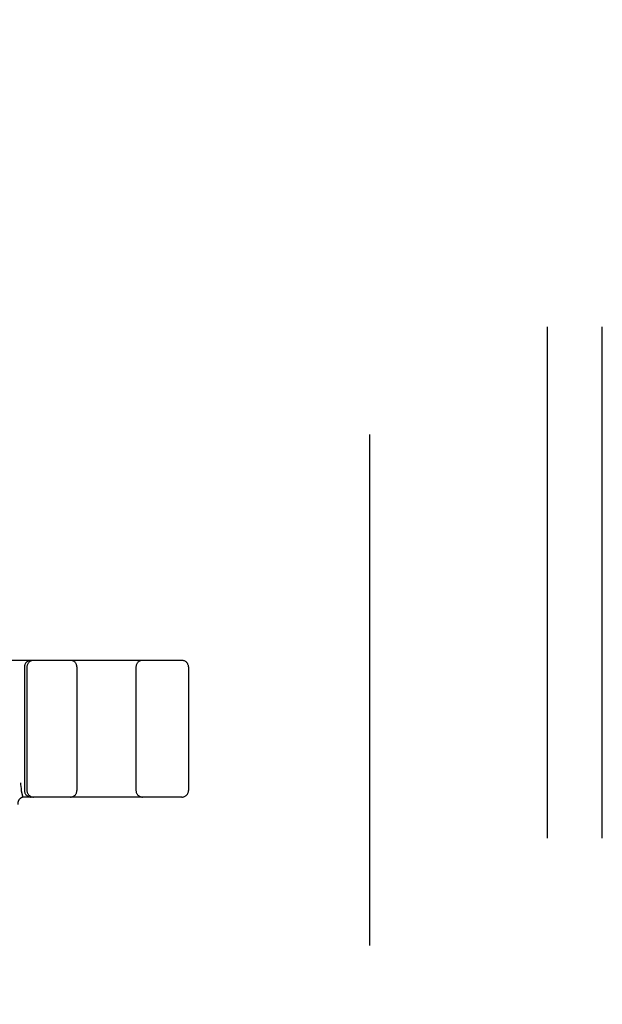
# Model space of a CAD drawing. Header units: inches. Extents: x 0 to 212, y 0 to 138.
# Tile 79 of 100: x 61.03 to 62.36, y 53.2 to 55.45. Entities that reach past the tile are written whole.
import ezdxf

# ---------------------------------------------------------------- set-up
doc = ezdxf.new("R2010")
doc.units = ezdxf.units.IN
doc.header["$LTSCALE"] = 11.6875
doc.header["$MEASUREMENT"] = 0
doc.linetypes.add('HIDDEN', pattern=[0.2, 0.1, -0.1])
doc.layers.add('DEFAULT_2', color=8, linetype='HIDDEN')
doc.layers.add('SUBPANEL', color=7, linetype='CONTINUOUS')

msp = doc.modelspace()

# ---------------------------------------------------------------- linework, layer by layer
at = {"layer": 'DEFAULT_2', "color": 8, "linetype": 'HIDDEN'}
for p, q in [((61.8322, 15.9298), (61.8322, 89.0338)), ((61.4024, 53.9818), (58.9075, 53.9818)), ((61.0424, 53.9668), (61.0424, 53.6843)), ((61.0481, 53.9668), (61.0481, 53.6843)), ((61.1624, 53.9668), (61.1624, 53.6843)), ((61.2974, 53.9668), (61.2974, 53.6843)), ((61.4174, 53.9668), (61.4174, 53.6843)), ((61.0352, 53.6834), (61.0352, 53.6839)), ((61.0352, 53.6834), (61.0386, 53.6689)), ((61.4024, 53.6693), (61.042, 53.6693))]:
    msp.add_line(p, q, dxfattribs=at)
msp.add_lwpolyline([(61.0331, 53.7022), (61.0336, 53.6979), (61.0341, 53.6934), (61.0347, 53.6887), (61.0352, 53.6839)], dxfattribs=at)
for centre, start, end in [((61.0574, 53.9668), 90, 180), ((61.0631, 53.9668), 90, 180), ((61.1474, 53.9668), 0, 90), ((61.3124, 53.9668), 90, 180), ((61.4024, 53.9668), 0, 90), ((61.0574, 53.6843), 180, 270), ((61.0631, 53.6843), 180, 270), ((61.1474, 53.6843), 270, 360), ((61.3124, 53.6843), 180, 270), ((61.4024, 53.6843), 270, 360), ((61.042, 53.6543), 90, 186.9957)]:
    msp.add_arc(centre, 0.015, start, end, dxfattribs=at)
at = {"layer": 'SUBPANEL', "color": 8, "linetype": 'HIDDEN'}
for p, q in [((62.2384, 18.5131), (62.2384, 86.4506)), ((62.3634, 18.5131), (62.3634, 86.4506))]:
    msp.add_line(p, q, dxfattribs=at)

doc.saveas('drawing.dxf')
